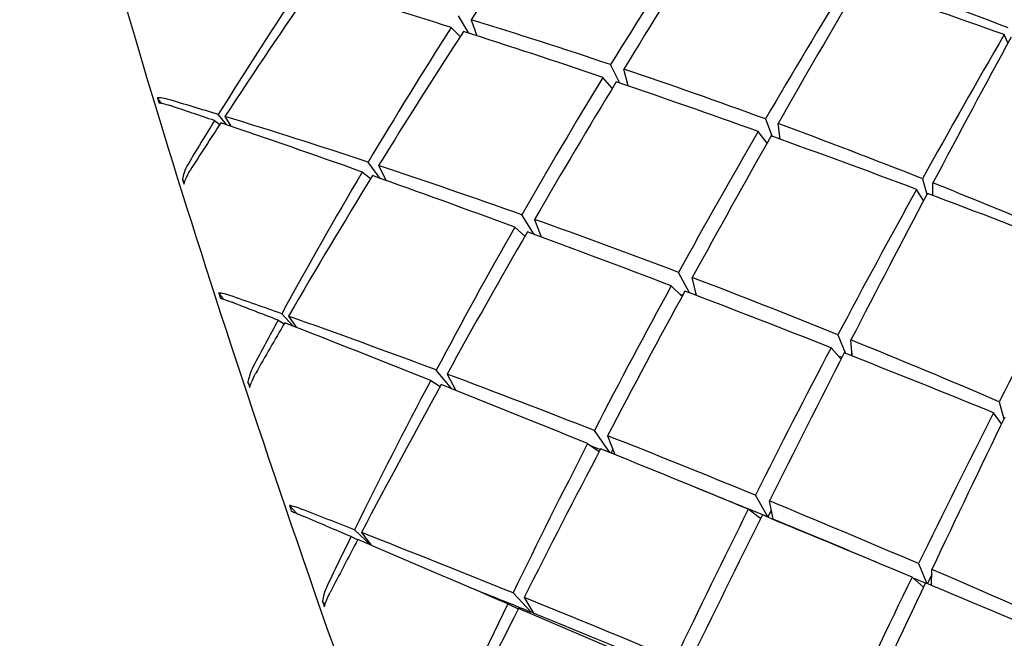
# Model space of a CAD drawing. Header units: inches. Extents: x 24 to 1128, y -74 to 748.
# Tile 75 of 256: x 394.181 to 394.794, y 205.493 to 205.878. Entities that reach past the tile are written whole.
import ezdxf

# ---------------------------------------------------------------- set-up
doc = ezdxf.new("R2010")
doc.units = ezdxf.units.IN
doc.header["$LTSCALE"] = 32
doc.header["$MEASUREMENT"] = 0
doc.layers.add('Visible (ANSI)', color=7, linetype='Continuous', lineweight=30)

msp = doc.modelspace()

# ---------------------------------------------------------------- linework, layer by layer
at = {"layer": 'Visible (ANSI)'}
for p, q in [((394.46055, 205.86995), (394.45419, 205.8807)), ((394.46192, 205.87834), (394.46555, 205.86834)), ((394.44954, 205.87347), (394.45509, 205.86782)), ((394.79627, 205.8639), (394.79399, 205.86907)), ((394.55456, 205.83885), (394.54886, 205.85037)), ((394.55975, 205.83708), (394.55713, 205.84759)), ((394.54991, 205.8357), (394.54401, 205.84243)), ((394.26892, 205.8264), (394.26669, 205.82961)), ((394.30219, 205.81552), (394.30544, 205.81309)), ((394.30995, 205.81288), (394.30455, 205.81934)), ((394.30869, 205.81807), (394.31236, 205.81205)), ((394.64526, 205.81656), (394.64952, 205.80567)), ((394.65436, 205.80393), (394.65313, 205.81367)), ((394.64626, 205.80155), (394.64075, 205.80881)), ((394.40536, 205.77957), (394.39787, 205.78968)), ((394.40439, 205.78752), (394.40899, 205.77827)), ((394.28351, 205.7769), (394.28222, 205.77894)), ((394.39423, 205.78353), (394.39939, 205.77938)), ((394.743, 205.77932), (394.74573, 205.76957)), ((394.74371, 205.76575), (394.73935, 205.77273)), ((394.74943, 205.76895), (394.74951, 205.77673)), ((394.50133, 205.7447), (394.49356, 205.7569)), ((394.50154, 205.75406), (394.50561, 205.74312)), ((394.48917, 205.74919), (394.49551, 205.74364)), ((394.5979, 205.70836), (394.59121, 205.72106)), ((394.60233, 205.70666), (394.59972, 205.71782)), ((394.59334, 205.70611), (394.58661, 205.71267)), ((394.30784, 205.70432), (394.30484, 205.70822)), ((394.35121, 205.68757), (394.34404, 205.69531)), ((394.34831, 205.6938), (394.35295, 205.68689)), ((394.34182, 205.69124), (394.3455, 205.68896)), ((394.69043, 205.68225), (394.69517, 205.67055)), ((394.69928, 205.66893), (394.69851, 205.67898)), ((394.6924, 205.66707), (394.68614, 205.67411)), ((394.44989, 205.64855), (394.44027, 205.66027)), ((394.44699, 205.65776), (394.45248, 205.64752)), ((394.32447, 205.65044), (394.32299, 205.65263)), ((394.43682, 205.65376), (394.44267, 205.64994)), ((394.79081, 205.64055), (394.79371, 205.62984)), ((394.79227, 205.62686), (394.78733, 205.63369)), ((394.54836, 205.6089), (394.53872, 205.62259)), ((394.54693, 205.61936), (394.55139, 205.60766)), ((394.53455, 205.6145), (394.54174, 205.60948)), ((394.64675, 205.56879), (394.63898, 205.58236)), ((394.64998, 205.56746), (394.64771, 205.57878)), ((394.35322, 205.57108), (394.3489, 205.57595)), ((394.64222, 205.56779), (394.63459, 205.57362)), ((394.39946, 205.5513), (394.38931, 205.56082)), ((394.3937, 205.5591), (394.39984, 205.55114)), ((394.3872, 205.55655), (394.39134, 205.55463)), ((394.74062, 205.53972), (394.74583, 205.5274)), ((394.74874, 205.52619), (394.74889, 205.53617)), ((394.74364, 205.5251), (394.73652, 205.5313)), ((394.49957, 205.50938), (394.48809, 205.5215)), ((394.37102, 205.51412), (394.36936, 205.51637)), ((394.49497, 205.51871), (394.50091, 205.50884)), ((394.48481, 205.51471), (394.49138, 205.51162))]:
    msp.add_line(p, q, dxfattribs=at)
for centre, major_axis, ratio, start_param, end_param in [((394.74231, 205.10744), (-0.74387, -1.54256), 0.36395, 4.311683, 4.371479), ((395.07371, 205.23776), (-0.74488, -1.49259), 0.453607, 4.463365, 4.52316), ((394.74231, 205.10744), (-0.74233, -1.57357), 0.295284, 4.306084, 4.366185), ((395.07371, 205.23776), (0.753, 1.3835), 0.607919, 1.417217, 1.479812), ((395.07371, 205.23776), (-0.7441, -1.53344), 0.381789, 4.455243, 4.515344), ((394.74231, 205.10744), (-1.39338, 0.68968), 0.465095, 4.90082, 4.963415), ((394.74231, 205.10744), (-0.74465, -1.50376), 0.435041, 4.383327, 4.444355), ((395.07371, 205.23776), (-1.54736, 0.70665), 0.214966, 5.223343, 5.284371), ((394.74231, 205.10744), (-0.73921, -1.59708), 0.228401, 4.301363, 4.362391), ((395.07371, 205.23776), (-1.50833, 0.70252), 0.287354, 5.030302, 5.09133), ((394.74231, 205.10744), (-1.44915, 0.69543), 0.383329, 5.025979, 5.085775), ((395.07371, 205.23776), (-0.74681, -1.44313), 0.528736, 4.540632, 4.60166), ((394.74231, 205.10744), (-0.74387, -1.54256), 0.36395, 4.376827, 4.436929), ((395.07371, 205.23776), (-1.54736, 0.70665), 0.214966, 5.157893, 5.217995), ((395.07371, 205.23776), (-0.74284, -1.5664), 0.312569, 4.449481, 4.510509), ((394.74231, 205.10744), (-0.734, -1.61326), 0.162703, 4.29713, 4.359725), ((394.74231, 205.10744), (-1.44915, 0.69543), 0.383329, 4.960223, 5.020325), ((395.07371, 205.23776), (-0.74488, -1.49259), 0.453607, 4.528815, 4.588917), ((394.74231, 205.10744), (-0.74233, -1.57357), 0.295284, 4.37184, 4.431635), ((395.07371, 205.23776), (-1.54736, 0.70665), 0.214966, 5.092443, 5.152239), ((394.56574, 205.34521), (0.32949, -0.81041), 0.140975, 4.015716, 4.020313), ((394.74231, 205.10744), (-1.49726, 0.7012), 0.306316, 5.148488, 5.170121), ((395.07371, 205.23776), (-1.57931, 0.70873), 0.14535, 5.286723, 5.306874), ((395.07371, 205.23776), (0.753, 1.3835), 0.607919, 1.482667, 1.502818), ((394.74231, 205.10744), (-1.49726, 0.7012), 0.306316, 5.084605, 5.145633), ((394.74231, 205.10744), (-0.74465, -1.50376), 0.435041, 4.44721, 4.468843), ((395.07371, 205.23776), (-1.57931, 0.70873), 0.14535, 5.221273, 5.283868), ((394.74231, 205.10744), (-1.44915, 0.69543), 0.383329, 4.893847, 4.954875), ((395.07371, 205.23776), (-0.7441, -1.53344), 0.381789, 4.520692, 4.580488), ((394.74231, 205.10744), (-0.73921, -1.59708), 0.228401, 4.367739, 4.427841), ((395.07371, 205.23776), (-1.54736, 0.70665), 0.214966, 5.026993, 5.087095), ((394.74231, 205.10744), (-1.49726, 0.7012), 0.306316, 5.020081, 5.080183), ((394.51185, 205.51968), (0.29852, -0.69633), 0.159538, 4.263519, 4.268117), ((395.07371, 205.23776), (-0.74681, -1.44313), 0.528736, 4.606082, 4.668676), ((394.74231, 205.10744), (-0.74387, -1.54256), 0.36395, 4.44135, 4.502378), ((395.07371, 205.23776), (-1.57931, 0.70873), 0.14535, 5.155823, 5.216852), ((395.07371, 205.23776), (-0.74284, -1.5664), 0.312569, 4.514931, 4.575033), ((394.74231, 205.10744), (-1.44915, 0.69543), 0.383329, 4.82683, 4.889425), ((394.74231, 205.10744), (-0.734, -1.61326), 0.162703, 4.364147, 4.425175), ((395.07371, 205.23776), (-1.54736, 0.70665), 0.214966, 4.961544, 5.022572), ((394.74231, 205.10744), (-1.49726, 0.7012), 0.306316, 4.954938, 5.014733), ((395.07371, 205.23776), (-0.74488, -1.49259), 0.453607, 4.594264, 4.655293), ((394.74231, 205.10744), (-0.74233, -1.57357), 0.295284, 4.436983, 4.497085), ((395.07371, 205.23776), (-1.57931, 0.70873), 0.14535, 5.090373, 5.150475), ((395.07371, 205.23776), (-0.74019, -1.5918), 0.24529, 4.510798, 4.571826), ((394.74231, 205.10744), (-1.49726, 0.7012), 0.306316, 4.889182, 4.949284), ((395.07371, 205.23776), (-0.7441, -1.53344), 0.381789, 4.586142, 4.646244), ((394.58865, 205.27933), (0.33589, -0.83327), 0.13832, 4.116953, 4.121548), ((394.74231, 205.10744), (-1.5381, 0.70578), 0.233099, 5.079349, 5.100982), ((394.74231, 205.10744), (-0.73921, -1.59708), 0.228401, 4.433495, 4.493291), ((394.74231, 205.10744), (-1.46132, 0.68437), 0.306316, 4.955717, 4.956861), ((395.07371, 205.23776), (-1.57931, 0.70873), 0.14535, 5.024924, 5.084719), ((395.07371, 205.23776), (-0.72624, -1.49664), 0.381789, 4.581471, 4.582187), ((395.07371, 205.23776), (-1.60426, 0.70832), 0.077803, 5.220168, 5.240319), ((394.74231, 205.10744), (-1.5381, 0.70578), 0.233099, 5.015465, 5.076493), ((395.07371, 205.23776), (-0.74681, -1.44313), 0.528736, 4.671531, 4.691682), ((394.74231, 205.10744), (-0.74387, -1.54256), 0.36395, 4.505233, 4.526867), ((395.07371, 205.23776), (-1.60426, 0.70832), 0.077803, 5.154718, 5.217313), ((394.74231, 205.10744), (-1.49726, 0.7012), 0.306316, 4.822806, 4.883834), ((395.07371, 205.23776), (-0.74284, -1.5664), 0.312569, 4.580381, 4.640176), ((394.74231, 205.10744), (-0.734, -1.61326), 0.162703, 4.430523, 4.490625), ((394.74231, 205.10744), (-1.46132, 0.68437), 0.306316, 4.888376, 4.889715), ((395.07371, 205.23776), (-1.57931, 0.70873), 0.14535, 4.959474, 5.019576), ((395.07371, 205.23776), (-0.72502, -1.5288), 0.312569, 4.575642, 4.576586), ((394.74231, 205.10744), (-1.5381, 0.70578), 0.233099, 4.950942, 5.011044), ((394.52568, 205.47091), (0.30451, -0.73212), 0.155664, 4.397439, 4.402035), ((395.07371, 205.23776), (-0.74488, -1.49259), 0.453607, 4.659714, 4.722309), ((394.74231, 205.10744), (-0.74233, -1.57357), 0.295284, 4.501507, 4.562535), ((395.07371, 205.23776), (-1.60426, 0.70832), 0.077803, 5.089268, 5.150296), ((395.07371, 205.23776), (-0.74019, -1.5918), 0.24529, 4.576248, 4.63635), ((394.74231, 205.10744), (-0.72635, -1.62221), 0.097626, 4.427841, 4.488869), ((394.74231, 205.10744), (-1.5381, 0.70578), 0.233099, 4.885798, 4.945594), ((395.07371, 205.23776), (-0.7441, -1.53344), 0.381789, 4.651592, 4.71262), ((394.74231, 205.10744), (-0.73921, -1.59708), 0.228401, 4.498639, 4.558741), ((394.74231, 205.10744), (-1.50118, 0.68884), 0.233099, 4.951764, 4.955404), ((395.07371, 205.23776), (-1.60426, 0.70832), 0.077803, 5.023818, 5.08392), ((395.07371, 205.23776), (-0.72624, -1.49664), 0.381789, 4.648011, 4.649468), ((394.74231, 205.10744), (-1.50118, 0.68884), 0.233099, 4.882284, 4.912071), ((394.74231, 205.10744), (-1.5381, 0.70578), 0.233099, 4.820042, 4.880144), ((394.61313, 205.2111), (0.33999, -0.84865), 0.136469, 4.214084, 4.218682), ((394.74231, 205.10744), (-1.57185, 0.70842), 0.162847, 5.011546, 5.033179), ((395.07371, 205.23776), (-0.74284, -1.5664), 0.312569, 4.64583, 4.705932), ((395.07371, 205.23776), (-0.72502, -1.5288), 0.312569, 4.640897, 4.64369), ((395.07371, 205.23776), (-1.62222, 0.70513), 0.011691, 5.154427, 5.174578), ((394.74231, 205.10744), (-0.734, -1.61326), 0.162703, 4.496279, 4.556075), ((395.07371, 205.23776), (-1.60426, 0.70832), 0.077803, 4.958368, 5.018164), ((394.74231, 205.10744), (-1.50118, 0.68884), 0.233099, 4.837484, 4.880144), ((394.74231, 205.10744), (-1.57185, 0.70842), 0.162847, 4.947663, 5.008691), ((395.07371, 205.23776), (-0.74488, -1.49259), 0.453607, 4.725164, 4.745315), ((394.74231, 205.10744), (-0.74233, -1.57357), 0.295284, 4.56539, 4.587023), ((395.07371, 205.23776), (-1.62222, 0.70513), 0.011691, 5.088977, 5.151572), ((394.74231, 205.10744), (-1.5381, 0.70578), 0.233099, 4.753666, 4.814694), ((395.07371, 205.23776), (-0.74019, -1.5918), 0.24529, 4.641698, 4.701493), ((394.74231, 205.10744), (-0.72635, -1.62221), 0.097626, 4.494217, 4.554319), ((394.74231, 205.10744), (-1.50118, 0.68884), 0.233099, 4.817292, 4.822513), ((395.07371, 205.23776), (-1.60426, 0.70832), 0.077803, 4.892918, 4.95302), ((395.07371, 205.23776), (-0.72242, -1.5536), 0.24529, 4.636044, 4.639721), ((394.74231, 205.10744), (-1.53412, 0.69142), 0.162847, 4.944118, 4.969247), ((394.54246, 205.41592), (0.31142, -0.76605), 0.150962, 4.519834, 4.524431), ((394.74231, 205.10744), (-1.57185, 0.70842), 0.162847, 4.883139, 4.943241), ((395.07371, 205.23776), (-0.7441, -1.53344), 0.381789, 4.717042, 4.779637), ((394.74231, 205.10744), (-0.73921, -1.59708), 0.228401, 4.563162, 4.62419), ((395.07371, 205.23776), (-1.62222, 0.70513), 0.011691, 5.023527, 5.084556), ((395.07371, 205.23776), (-0.72624, -1.49664), 0.381789, 4.715546, 4.716165), ((394.74231, 205.10744), (-1.53412, 0.69142), 0.162847, 4.879618, 4.943241)]:
    msp.add_ellipse(centre, major_axis=major_axis, ratio=ratio, start_param=start_param, end_param=end_param, dxfattribs=at)
for points, knots in [([(394.19108, 206.23124), (394.1815, 206.2202), (394.18089, 206.20415), (394.18394, 206.14229), (394.195, 206.08334), (394.23281, 205.93298), (394.2587, 205.84376), (394.32274, 205.64237), (394.36083, 205.53034), (394.44541, 205.29454), (394.49188, 205.17084), (394.58852, 204.92419), (394.63867, 204.80129), (394.7376, 204.56867), (394.78636, 204.459), (394.8776, 204.26391), (394.92006, 204.17854), (394.99456, 204.04048), (395.02646, 203.98801), (395.07275, 203.92666), (395.08702, 203.90965), (395.10599, 203.90907)], [4.09893, 4.09893, 4.09893, 4.09893, 4.305817, 4.305817, 4.646681, 4.646681, 4.968729, 4.968729, 5.289332, 5.289332, 5.609624, 5.609624, 5.929847, 5.929847, 6.250127, 6.250127, 6.570681, 6.570681, 6.89245, 6.89245, 7.157761, 7.157761, 7.157761, 7.157761]), ([(394.27333, 205.82873), (394.27177, 205.82919), (394.27004, 205.82954), (394.26805, 205.8297), (394.26732, 205.82968), (394.26669, 205.82961)], [0, 0, 0, 0, 0.01468772, 0.01468772, 0.02281833, 0.02281833, 0.02281833, 0.02281833]), ([(394.26752, 205.82661), (394.26825, 205.82652), (394.2691, 205.82637), (394.27121, 205.8259), (394.27293, 205.82541), (394.27451, 205.82488)], [0.16538083, 0.16538083, 0.16538083, 0.16538083, 0.17536928, 0.17536928, 0.19052615, 0.19052615, 0.19052615, 0.19052615]), ([(394.28575, 205.78845), (394.28481, 205.78689), (394.28388, 205.78481), (394.28286, 205.78175), (394.2825, 205.78033), (394.28222, 205.77894)], [0, 0, 0, 0, 0.01515687, 0.01515687, 0.02514531, 0.02514531, 0.02514531, 0.02514531]), ([(394.28324, 205.77596), (394.28355, 205.77708), (394.28393, 205.77821), (394.28502, 205.78097), (394.28604, 205.78296), (394.28699, 205.78446)], [0.15981607, 0.15981607, 0.15981607, 0.15981607, 0.16794668, 0.16794668, 0.1826344, 0.1826344, 0.1826344, 0.1826344]), ([(394.3118, 205.70664), (394.31019, 205.70721), (394.30838, 205.70771), (394.30628, 205.7081), (394.30551, 205.70819), (394.30484, 205.70822)], [0, 0, 0, 0, 0.01468772, 0.01468772, 0.02281833, 0.02281833, 0.02281833, 0.02281833]), ([(394.30582, 205.70493), (394.30661, 205.70471), (394.30752, 205.70443), (394.30975, 205.70369), (394.31154, 205.70304), (394.31318, 205.7024)], [0.16538083, 0.16538083, 0.16538083, 0.16538083, 0.17536928, 0.17536928, 0.19052615, 0.19052615, 0.19052615, 0.19052615]), ([(394.3263, 205.66242), (394.32542, 205.66076), (394.32454, 205.65861), (394.32359, 205.65547), (394.32324, 205.65402), (394.32299, 205.65263)], [0, 0, 0, 0, 0.01515687, 0.01515687, 0.02514531, 0.02514531, 0.02514531, 0.02514531]), ([(394.32416, 205.64936), (394.32446, 205.65047), (394.32483, 205.65161), (394.32587, 205.65441), (394.32684, 205.65647), (394.32775, 205.65806)], [0.15983274, 0.15983274, 0.15983274, 0.15983274, 0.16796335, 0.16796335, 0.18265107, 0.18265107, 0.18265107, 0.18265107]), ([(394.35617, 205.57373), (394.35451, 205.57437), (394.35263, 205.57501), (394.35043, 205.57562), (394.34962, 205.57581), (394.3489, 205.57595)], [0, 0, 0, 0, 0.01468772, 0.01468772, 0.02281833, 0.02281833, 0.02281833, 0.02281833]), ([(394.35002, 205.57241), (394.35086, 205.57207), (394.35183, 205.57166), (394.35417, 205.57068), (394.35604, 205.56988), (394.35773, 205.56916)], [0.16538083, 0.16538083, 0.16538083, 0.16538083, 0.17536928, 0.17536928, 0.19052615, 0.19052615, 0.19052615, 0.19052615]), ([(394.37251, 205.52633), (394.37168, 205.52459), (394.37084, 205.52237), (394.36993, 205.5192), (394.3696, 205.51775), (394.36936, 205.51637)], [0, 0, 0, 0, 0.01515687, 0.01515687, 0.02514531, 0.02514531, 0.02514531, 0.02514531]), ([(394.37067, 205.51287), (394.37096, 205.51396), (394.37132, 205.51509), (394.37234, 205.5179), (394.37327, 205.52001), (394.37413, 205.52167)], [0.15981607, 0.15981607, 0.15981607, 0.15981607, 0.16794668, 0.16794668, 0.1826344, 0.1826344, 0.1826344, 0.1826344])]:
    msp.add_open_spline(points, degree=3, knots=knots, dxfattribs=at)

doc.saveas('drawing.dxf')
